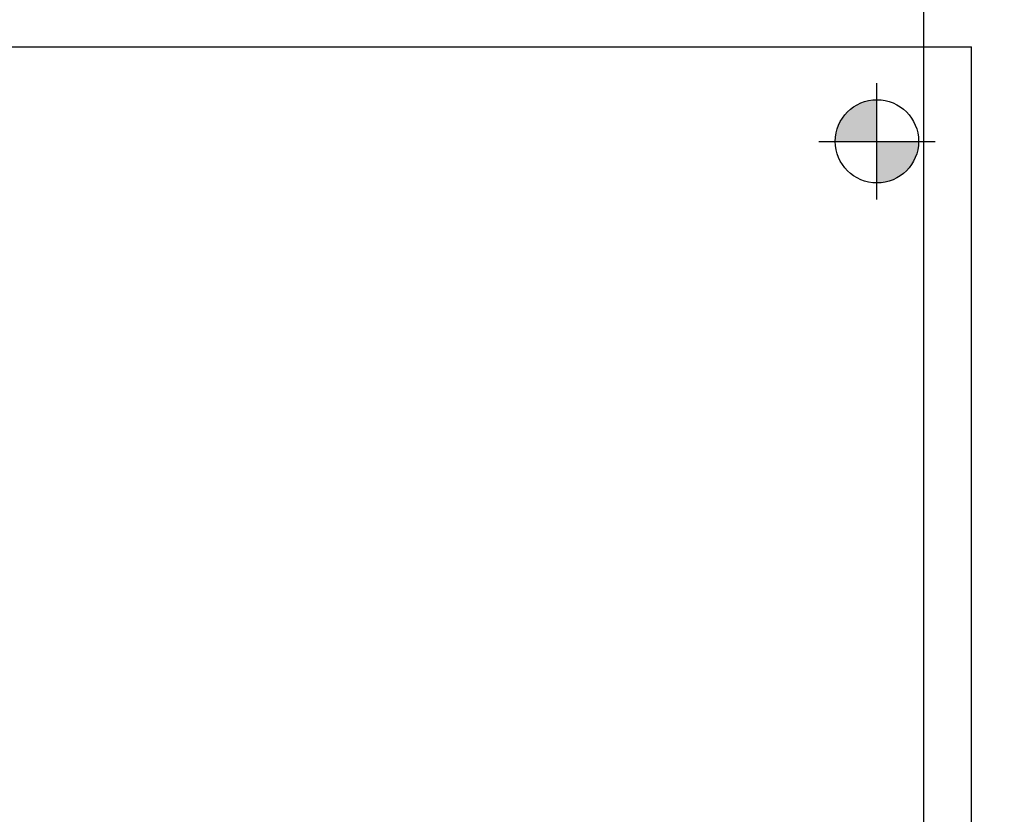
# Model space of a CAD drawing. Extents: x -11758 to 4934791, y -233543 to 1826789.
# Tile 174 of 256: x 2135394 to 2135592, y 44750 to 44910. Entities that reach past the tile are written whole.
import ezdxf

# ---------------------------------------------------------------- set-up
doc = ezdxf.new("R2010")
doc.units = 0
doc.header["$LTSCALE"] = 800
doc.header["$MEASUREMENT"] = 0
doc.layers.add('KEY PLAN', color=251, linetype='CONTINUOUS')

# ---------------------------------------------------------------- blocks, each defined once
blk = doc.blocks.new('UTCOMBINE')
at = {"layer": 'KEY PLAN'}
h = blk.add_hatch(color=256, dxfattribs=at)
h.paths.add_polyline_path([(-707790.13, 43828.03), (-707781.75, 43828.03), (-707781.75, 43836.41, 0.414214)])
h.paths.add_polyline_path([(-707773.37, 43828.03), (-707781.75, 43828.03), (-707781.75, 43819.64, 0.414214)])
h = blk.add_hatch(color=256, dxfattribs=at)
h.paths.add_polyline_path([(-707790.13, 43828.03), (-707781.75, 43828.03), (-707781.75, 43836.41, 0.414214)])
h.paths.add_polyline_path([(-707773.37, 43828.03), (-707781.75, 43828.03), (-707781.75, 43819.64, 0.414214)])
h = blk.add_hatch(color=256, dxfattribs=at)
h.paths.add_polyline_path([(-707790.13, 43828.03), (-707781.75, 43828.03), (-707781.75, 43836.41, 0.414214)])
h.paths.add_polyline_path([(-707773.37, 43828.03), (-707781.75, 43828.03), (-707781.75, 43819.64, 0.414214)])
h = blk.add_hatch(color=256, dxfattribs=at)
h.paths.add_polyline_path([(-707790.13, 43828.03), (-707781.75, 43828.03), (-707781.75, 43836.41, 0.414214)])
h.paths.add_polyline_path([(-707773.37, 43828.03), (-707781.75, 43828.03), (-707781.75, 43819.64, 0.414214)])
h = blk.add_hatch(color=256, dxfattribs=at)
h.paths.add_polyline_path([(-707790.13, 43828.03), (-707781.75, 43828.03), (-707781.75, 43836.41, 0.414214)])
h.paths.add_polyline_path([(-707773.37, 43828.03), (-707781.75, 43828.03), (-707781.75, 43819.64, 0.414214)])
h = blk.add_hatch(color=256, dxfattribs=at)
h.paths.add_polyline_path([(-707790.13, 43828.03), (-707781.75, 43828.03), (-707781.75, 43836.41, 0.414214)])
h.paths.add_polyline_path([(-707773.37, 43828.03), (-707781.75, 43828.03), (-707781.75, 43819.64, 0.414214)])
h = blk.add_hatch(color=256, dxfattribs=at)
h.paths.add_polyline_path([(-707790.13, 43828.03), (-707781.75, 43828.03), (-707781.75, 43836.41, 0.414214)])
h.paths.add_polyline_path([(-707773.37, 43828.03), (-707781.75, 43828.03), (-707781.75, 43819.64, 0.414214)])
h = blk.add_hatch(color=256, dxfattribs=at)
h.paths.add_polyline_path([(-707790.13, 43828.03), (-707781.75, 43828.03), (-707781.75, 43836.41, 0.414214)])
h.paths.add_polyline_path([(-707773.37, 43828.03), (-707781.75, 43828.03), (-707781.75, 43819.64, 0.414214)])
h = blk.add_hatch(color=256, dxfattribs=at)
h.paths.add_polyline_path([(-707790.13, 43828.03), (-707781.75, 43828.03), (-707781.75, 43836.41, 0.414214)])
h.paths.add_polyline_path([(-707773.37, 43828.03), (-707781.75, 43828.03), (-707781.75, 43819.64, 0.414214)])
h = blk.add_hatch(color=256, dxfattribs=at)
h.paths.add_polyline_path([(-707790.13, 43828.03), (-707781.75, 43828.03), (-707781.75, 43836.41, 0.414214)])
h.paths.add_polyline_path([(-707773.37, 43828.03), (-707781.75, 43828.03), (-707781.75, 43819.64, 0.414214)])
h = blk.add_hatch(color=256, dxfattribs=at)
h.paths.add_polyline_path([(-707790.13, 43828.03), (-707781.75, 43828.03), (-707781.75, 43836.41, 0.414214)])
h.paths.add_polyline_path([(-707773.37, 43828.03), (-707781.75, 43828.03), (-707781.75, 43819.64, 0.414214)])
h = blk.add_hatch(color=256, dxfattribs=at)
h.paths.add_polyline_path([(-707790.13, 43828.03), (-707781.75, 43828.03), (-707781.75, 43836.41, 0.414214)])
h.paths.add_polyline_path([(-707773.37, 43828.03), (-707781.75, 43828.03), (-707781.75, 43819.64, 0.414214)])
h = blk.add_hatch(color=256, dxfattribs=at)
h.paths.add_polyline_path([(-707790.13, 43828.03), (-707781.75, 43828.03), (-707781.75, 43836.41, 0.414214)])
h.paths.add_polyline_path([(-707773.37, 43828.03), (-707781.75, 43828.03), (-707781.75, 43819.64, 0.414214)])
h = blk.add_hatch(color=256, dxfattribs=at)
h.paths.add_polyline_path([(-707790.13, 43828.03), (-707781.75, 43828.03), (-707781.75, 43836.41, 0.414214)])
h.paths.add_polyline_path([(-707773.37, 43828.03), (-707781.75, 43828.03), (-707781.75, 43819.64, 0.414214)])
h = blk.add_hatch(color=256, dxfattribs=at)
h.paths.add_polyline_path([(-707790.13, 43828.03), (-707781.75, 43828.03), (-707781.75, 43836.41, 0.414214)])
h.paths.add_polyline_path([(-707773.37, 43828.03), (-707781.75, 43828.03), (-707781.75, 43819.64, 0.414214)])
h = blk.add_hatch(color=256, dxfattribs=at)
h.paths.add_polyline_path([(-707790.13, 43828.03), (-707781.75, 43828.03), (-707781.75, 43836.41, 0.414214)])
h.paths.add_polyline_path([(-707773.37, 43828.03), (-707781.75, 43828.03), (-707781.75, 43819.64, 0.414214)])
h = blk.add_hatch(color=256, dxfattribs=at)
h.paths.add_polyline_path([(-707790.13, 43828.03), (-707781.75, 43828.03), (-707781.75, 43836.41, 0.414214)])
h.paths.add_polyline_path([(-707773.37, 43828.03), (-707781.75, 43828.03), (-707781.75, 43819.64, 0.414214)])
h = blk.add_hatch(color=256, dxfattribs=at)
h.paths.add_polyline_path([(-707790.13, 43828.03), (-707781.75, 43828.03), (-707781.75, 43836.41, 0.414214)])
h.paths.add_polyline_path([(-707773.37, 43828.03), (-707781.75, 43828.03), (-707781.75, 43819.64, 0.414214)])
h = blk.add_hatch(color=256, dxfattribs=at)
h.paths.add_polyline_path([(-707790.13, 43828.03), (-707781.75, 43828.03), (-707781.75, 43836.41, 0.414214)])
h.paths.add_polyline_path([(-707773.37, 43828.03), (-707781.75, 43828.03), (-707781.75, 43819.64, 0.414214)])
h = blk.add_hatch(color=256, dxfattribs=at)
h.paths.add_polyline_path([(-707790.13, 43828.03), (-707781.75, 43828.03), (-707781.75, 43836.41, 0.414214)])
h.paths.add_polyline_path([(-707773.37, 43828.03), (-707781.75, 43828.03), (-707781.75, 43819.64, 0.414214)])
h = blk.add_hatch(color=256, dxfattribs=at)
h.paths.add_polyline_path([(-707790.13, 43828.03), (-707781.75, 43828.03), (-707781.75, 43836.41, 0.414214)])
h.paths.add_polyline_path([(-707773.37, 43828.03), (-707781.75, 43828.03), (-707781.75, 43819.64, 0.414214)])
h = blk.add_hatch(color=256, dxfattribs=at)
h.paths.add_polyline_path([(-707790.13, 43828.03), (-707781.75, 43828.03), (-707781.75, 43836.41, 0.414214)])
h.paths.add_polyline_path([(-707773.37, 43828.03), (-707781.75, 43828.03), (-707781.75, 43819.64, 0.414214)])
h = blk.add_hatch(color=256, dxfattribs=at)
h.paths.add_polyline_path([(-707790.13, 43828.03), (-707781.75, 43828.03), (-707781.75, 43836.41, 0.414214)])
h.paths.add_polyline_path([(-707773.37, 43828.03), (-707781.75, 43828.03), (-707781.75, 43819.64, 0.414214)])
h = blk.add_hatch(color=256, dxfattribs=at)
h.paths.add_polyline_path([(-707790.13, 43828.03), (-707781.75, 43828.03), (-707781.75, 43836.41, 0.414214)])
h.paths.add_polyline_path([(-707773.37, 43828.03), (-707781.75, 43828.03), (-707781.75, 43819.64, 0.414214)])
h = blk.add_hatch(color=256, dxfattribs=at)
h.paths.add_polyline_path([(-707790.13, 43828.03), (-707781.75, 43828.03), (-707781.75, 43836.41, 0.414214)])
h.paths.add_polyline_path([(-707773.37, 43828.03), (-707781.75, 43828.03), (-707781.75, 43819.64, 0.414214)])
h = blk.add_hatch(color=256, dxfattribs=at)
h.paths.add_polyline_path([(-707790.13, 43828.03), (-707781.75, 43828.03), (-707781.75, 43836.41, 0.414214)])
h.paths.add_polyline_path([(-707773.37, 43828.03), (-707781.75, 43828.03), (-707781.75, 43819.64, 0.414214)])
h = blk.add_hatch(color=256, dxfattribs=at)
h.paths.add_polyline_path([(-707790.13, 43828.03), (-707781.75, 43828.03), (-707781.75, 43836.41, 0.414214)])
h.paths.add_polyline_path([(-707773.37, 43828.03), (-707781.75, 43828.03), (-707781.75, 43819.64, 0.414214)])
h = blk.add_hatch(color=256, dxfattribs=at)
h.paths.add_polyline_path([(-707790.13, 43828.03), (-707781.75, 43828.03), (-707781.75, 43836.41, 0.414214)])
h.paths.add_polyline_path([(-707773.37, 43828.03), (-707781.75, 43828.03), (-707781.75, 43819.64, 0.414214)])
h = blk.add_hatch(color=256, dxfattribs=at)
h.paths.add_polyline_path([(-707790.13, 43828.03), (-707781.75, 43828.03), (-707781.75, 43836.41, 0.414214)])
h.paths.add_polyline_path([(-707773.37, 43828.03), (-707781.75, 43828.03), (-707781.75, 43819.64, 0.414214)])
h = blk.add_hatch(color=256, dxfattribs=at)
h.paths.add_polyline_path([(-707790.13, 43828.03), (-707781.75, 43828.03), (-707781.75, 43836.41, 0.414214)])
h.paths.add_polyline_path([(-707773.37, 43828.03), (-707781.75, 43828.03), (-707781.75, 43819.64, 0.414214)])
h = blk.add_hatch(color=256, dxfattribs=at)
h.paths.add_polyline_path([(-707790.13, 43828.03), (-707781.75, 43828.03), (-707781.75, 43836.41, 0.414214)])
h.paths.add_polyline_path([(-707773.37, 43828.03), (-707781.75, 43828.03), (-707781.75, 43819.64, 0.414214)])
h = blk.add_hatch(color=256, dxfattribs=at)
h.paths.add_polyline_path([(-707790.13, 43828.03), (-707781.75, 43828.03), (-707781.75, 43836.41, 0.414214)])
h.paths.add_polyline_path([(-707773.37, 43828.03), (-707781.75, 43828.03), (-707781.75, 43819.64, 0.414214)])
h = blk.add_hatch(color=256, dxfattribs=at)
h.paths.add_polyline_path([(-707790.13, 43828.03), (-707781.75, 43828.03), (-707781.75, 43836.41, 0.414214)])
h.paths.add_polyline_path([(-707773.37, 43828.03), (-707781.75, 43828.03), (-707781.75, 43819.64, 0.414214)])
h = blk.add_hatch(color=256, dxfattribs=at)
h.paths.add_polyline_path([(-707790.13, 43828.03), (-707781.75, 43828.03), (-707781.75, 43836.41, 0.414214)])
h.paths.add_polyline_path([(-707773.37, 43828.03), (-707781.75, 43828.03), (-707781.75, 43819.64, 0.414214)])
h = blk.add_hatch(color=256, dxfattribs=at)
h.paths.add_polyline_path([(-707790.13, 43828.03), (-707781.75, 43828.03), (-707781.75, 43836.41, 0.414214)])
h.paths.add_polyline_path([(-707773.37, 43828.03), (-707781.75, 43828.03), (-707781.75, 43819.64, 0.414214)])
h = blk.add_hatch(color=256, dxfattribs=at)
h.paths.add_polyline_path([(-707790.13, 43828.03), (-707781.75, 43828.03), (-707781.75, 43836.41, 0.414214)])
h.paths.add_polyline_path([(-707773.37, 43828.03), (-707781.75, 43828.03), (-707781.75, 43819.64, 0.414214)])
h = blk.add_hatch(color=256, dxfattribs=at)
h.paths.add_polyline_path([(-707790.13, 43828.03), (-707781.75, 43828.03), (-707781.75, 43836.41, 0.414214)])
h.paths.add_polyline_path([(-707773.37, 43828.03), (-707781.75, 43828.03), (-707781.75, 43819.64, 0.414214)])
h = blk.add_hatch(color=256, dxfattribs=at)
h.paths.add_polyline_path([(-707790.13, 43828.03), (-707781.75, 43828.03), (-707781.75, 43836.41, 0.414214)])
h.paths.add_polyline_path([(-707773.37, 43828.03), (-707781.75, 43828.03), (-707781.75, 43819.64, 0.414214)])
h = blk.add_hatch(color=256, dxfattribs=at)
h.paths.add_polyline_path([(-707790.13, 43828.03), (-707781.75, 43828.03), (-707781.75, 43836.41, 0.414214)])
h.paths.add_polyline_path([(-707773.37, 43828.03), (-707781.75, 43828.03), (-707781.75, 43819.64, 0.414214)])
h = blk.add_hatch(color=256, dxfattribs=at)
h.paths.add_polyline_path([(-707790.13, 43828.03), (-707781.75, 43828.03), (-707781.75, 43836.41, 0.414214)])
h.paths.add_polyline_path([(-707773.37, 43828.03), (-707781.75, 43828.03), (-707781.75, 43819.64, 0.414214)])
h = blk.add_hatch(color=256, dxfattribs=at)
h.paths.add_polyline_path([(-707790.13, 43828.03), (-707781.75, 43828.03), (-707781.75, 43836.41, 0.414214)])
h.paths.add_polyline_path([(-707773.37, 43828.03), (-707781.75, 43828.03), (-707781.75, 43819.64, 0.414214)])
h = blk.add_hatch(color=256, dxfattribs=at)
h.paths.add_polyline_path([(-707790.13, 43828.03), (-707781.75, 43828.03), (-707781.75, 43836.41, 0.414214)])
h.paths.add_polyline_path([(-707773.37, 43828.03), (-707781.75, 43828.03), (-707781.75, 43819.64, 0.414214)])
h = blk.add_hatch(color=256, dxfattribs=at)
h.paths.add_polyline_path([(-707790.13, 43828.03), (-707781.75, 43828.03), (-707781.75, 43836.41, 0.414214)])
h.paths.add_polyline_path([(-707773.37, 43828.03), (-707781.75, 43828.03), (-707781.75, 43819.64, 0.414214)])
h = blk.add_hatch(color=256, dxfattribs=at)
h.paths.add_polyline_path([(-707790.13, 43828.03), (-707781.75, 43828.03), (-707781.75, 43836.41, 0.414214)])
h.paths.add_polyline_path([(-707773.37, 43828.03), (-707781.75, 43828.03), (-707781.75, 43819.64, 0.414214)])
h = blk.add_hatch(color=256, dxfattribs=at)
h.paths.add_polyline_path([(-707790.13, 43828.03), (-707781.75, 43828.03), (-707781.75, 43836.41, 0.414214)])
h.paths.add_polyline_path([(-707773.37, 43828.03), (-707781.75, 43828.03), (-707781.75, 43819.64, 0.414214)])
h = blk.add_hatch(color=256, dxfattribs=at)
h.paths.add_polyline_path([(-707790.13, 43828.03), (-707781.75, 43828.03), (-707781.75, 43836.41, 0.414214)])
h.paths.add_polyline_path([(-707773.37, 43828.03), (-707781.75, 43828.03), (-707781.75, 43819.64, 0.414214)])
h = blk.add_hatch(color=256, dxfattribs=at)
h.paths.add_polyline_path([(-707790.13, 43828.03), (-707781.75, 43828.03), (-707781.75, 43836.41, 0.414214)])
h.paths.add_polyline_path([(-707773.37, 43828.03), (-707781.75, 43828.03), (-707781.75, 43819.64, 0.414214)])
h = blk.add_hatch(color=256, dxfattribs=at)
h.paths.add_polyline_path([(-707790.13, 43828.03), (-707781.75, 43828.03), (-707781.75, 43836.41, 0.414214)])
h.paths.add_polyline_path([(-707773.37, 43828.03), (-707781.75, 43828.03), (-707781.75, 43819.64, 0.414214)])
h = blk.add_hatch(color=256, dxfattribs=at)
h.paths.add_polyline_path([(-707790.13, 43828.03), (-707781.75, 43828.03), (-707781.75, 43836.41, 0.414214)])
h.paths.add_polyline_path([(-707773.37, 43828.03), (-707781.75, 43828.03), (-707781.75, 43819.64, 0.414214)])
h = blk.add_hatch(color=256, dxfattribs=at)
h.paths.add_polyline_path([(-707790.13, 43828.03), (-707781.75, 43828.03), (-707781.75, 43836.41, 0.414214)])
h.paths.add_polyline_path([(-707773.37, 43828.03), (-707781.75, 43828.03), (-707781.75, 43819.64, 0.414214)])
h = blk.add_hatch(color=256, dxfattribs=at)
h.paths.add_polyline_path([(-707790.13, 43828.03), (-707781.75, 43828.03), (-707781.75, 43836.41, 0.414214)])
h.paths.add_polyline_path([(-707773.37, 43828.03), (-707781.75, 43828.03), (-707781.75, 43819.64, 0.414214)])
h = blk.add_hatch(color=256, dxfattribs=at)
h.paths.add_polyline_path([(-707790.13, 43828.03), (-707781.75, 43828.03), (-707781.75, 43836.41, 0.414214)])
h.paths.add_polyline_path([(-707773.37, 43828.03), (-707781.75, 43828.03), (-707781.75, 43819.64, 0.414214)])
h = blk.add_hatch(color=256, dxfattribs=at)
h.paths.add_polyline_path([(-707790.13, 43828.03), (-707781.75, 43828.03), (-707781.75, 43836.41, 0.414214)])
h.paths.add_polyline_path([(-707773.37, 43828.03), (-707781.75, 43828.03), (-707781.75, 43819.64, 0.414214)])
h = blk.add_hatch(color=256, dxfattribs=at)
h.paths.add_polyline_path([(-707790.13, 43828.03), (-707781.75, 43828.03), (-707781.75, 43836.41, 0.414214)])
h.paths.add_polyline_path([(-707773.37, 43828.03), (-707781.75, 43828.03), (-707781.75, 43819.64, 0.414214)])
h = blk.add_hatch(color=256, dxfattribs=at)
h.paths.add_polyline_path([(-707790.13, 43828.03), (-707781.75, 43828.03), (-707781.75, 43836.41, 0.414214)])
h.paths.add_polyline_path([(-707773.37, 43828.03), (-707781.75, 43828.03), (-707781.75, 43819.64, 0.414214)])
h = blk.add_hatch(color=256, dxfattribs=at)
h.paths.add_polyline_path([(-707790.13, 43828.03), (-707781.75, 43828.03), (-707781.75, 43836.41, 0.414214)])
h.paths.add_polyline_path([(-707773.37, 43828.03), (-707781.75, 43828.03), (-707781.75, 43819.64, 0.414214)])
h = blk.add_hatch(color=256, dxfattribs=at)
h.paths.add_polyline_path([(-707790.13, 43828.03), (-707781.75, 43828.03), (-707781.75, 43836.41, 0.414214)])
h.paths.add_polyline_path([(-707773.37, 43828.03), (-707781.75, 43828.03), (-707781.75, 43819.64, 0.414214)])
h = blk.add_hatch(color=256, dxfattribs=at)
h.paths.add_polyline_path([(-707790.13, 43828.03), (-707781.75, 43828.03), (-707781.75, 43836.41, 0.414214)])
h.paths.add_polyline_path([(-707773.37, 43828.03), (-707781.75, 43828.03), (-707781.75, 43819.64, 0.414214)])
h = blk.add_hatch(color=256, dxfattribs=at)
h.paths.add_polyline_path([(-707790.13, 43828.03), (-707781.75, 43828.03), (-707781.75, 43836.41, 0.414214)])
h.paths.add_polyline_path([(-707773.37, 43828.03), (-707781.75, 43828.03), (-707781.75, 43819.64, 0.414214)])
h = blk.add_hatch(color=256, dxfattribs=at)
h.paths.add_polyline_path([(-707790.13, 43828.03), (-707781.75, 43828.03), (-707781.75, 43836.41, 0.414214)])
h.paths.add_polyline_path([(-707773.37, 43828.03), (-707781.75, 43828.03), (-707781.75, 43819.64, 0.414214)])
h = blk.add_hatch(color=256, dxfattribs=at)
h.paths.add_polyline_path([(-707790.13, 43828.03), (-707781.75, 43828.03), (-707781.75, 43836.41, 0.414214)])
h.paths.add_polyline_path([(-707773.37, 43828.03), (-707781.75, 43828.03), (-707781.75, 43819.64, 0.414214)])
h = blk.add_hatch(color=256, dxfattribs=at)
h.paths.add_polyline_path([(-707790.13, 43828.03), (-707781.75, 43828.03), (-707781.75, 43836.41, 0.414214)])
h.paths.add_polyline_path([(-707773.37, 43828.03), (-707781.75, 43828.03), (-707781.75, 43819.64, 0.414214)])
h = blk.add_hatch(color=256, dxfattribs=at)
h.paths.add_polyline_path([(-707790.13, 43828.03), (-707781.75, 43828.03), (-707781.75, 43836.41, 0.414214)])
h.paths.add_polyline_path([(-707773.37, 43828.03), (-707781.75, 43828.03), (-707781.75, 43819.64, 0.414214)])
h = blk.add_hatch(color=256, dxfattribs=at)
h.paths.add_polyline_path([(-707790.13, 43828.03), (-707781.75, 43828.03), (-707781.75, 43836.41, 0.414214)])
h.paths.add_polyline_path([(-707773.37, 43828.03), (-707781.75, 43828.03), (-707781.75, 43819.64, 0.414214)])
for p, q in [((-707800.8, 44113.8, 0), (-707800.8, 43808.98, 0)), ((-707800.8, 44113.8, 0), (-707800.8, 43808.98, 0)), ((-707800.8, 44113.8, 0), (-707800.8, 43808.98, 0)), ((-707800.8, 44113.8, 0), (-707800.8, 43808.98, 0)), ((-707800.8, 44113.8, 0), (-707800.8, 43808.98, 0)), ((-707800.8, 44113.8, 0), (-707800.8, 43808.98, 0)), ((-707800.8, 44113.8, 0), (-707800.8, 43808.98, 0)), ((-707800.8, 44113.8, 0), (-707800.8, 43808.98, 0)), ((-707800.8, 44113.8, 0), (-707800.8, 43808.98, 0)), ((-707800.8, 44113.8, 0), (-707800.8, 43808.98, 0)), ((-707800.8, 44113.8, 0), (-707800.8, 43808.98, 0)), ((-707800.8, 44113.8, 0), (-707800.8, 43808.98, 0)), ((-707800.8, 44113.8, 0), (-707800.8, 43808.98, 0)), ((-707800.8, 44113.8, 0), (-707800.8, 43808.98, 0)), ((-707800.8, 44113.8, 0), (-707800.8, 43808.98, 0)), ((-707800.8, 44113.8, 0), (-707800.8, 43808.98, 0)), ((-707800.8, 44113.8, 0), (-707800.8, 43808.98, 0)), ((-707800.8, 44113.8, 0), (-707800.8, 43808.98, 0)), ((-707800.8, 44113.8, 0), (-707800.8, 43808.98, 0)), ((-707800.8, 44113.8, 0), (-707800.8, 43808.98, 0)), ((-707800.8, 44113.8, 0), (-707800.8, 43808.98, 0)), ((-707800.8, 44113.8, 0), (-707800.8, 43808.98, 0)), ((-707800.8, 44113.8, 0), (-707800.8, 43808.98, 0)), ((-707800.8, 44113.8, 0), (-707800.8, 43808.98, 0)), ((-707800.8, 44113.8, 0), (-707800.8, 43808.98, 0)), ((-707800.8, 44113.8, 0), (-707800.8, 43808.98, 0)), ((-707800.8, 44113.8, 0), (-707800.8, 43808.98, 0)), ((-707800.8, 44113.8, 0), (-707800.8, 43808.98, 0)), ((-707800.8, 44113.8, 0), (-707800.8, 43808.98, 0)), ((-707800.8, 44113.8, 0), (-707800.8, 43808.98, 0)), ((-707800.8, 44113.8, 0), (-707800.8, 43808.98, 0)), ((-707800.8, 44113.8, 0), (-707800.8, 43808.98, 0)), ((-707800.8, 44113.8, 0), (-707800.8, 43808.98, 0)), ((-707800.8, 44113.8, 0), (-707800.8, 43808.98, 0)), ((-707800.8, 44113.8, 0), (-707800.8, 43808.98, 0)), ((-707800.8, 44113.8, 0), (-707800.8, 43808.98, 0)), ((-707800.8, 44113.8, 0), (-707800.8, 43808.98, 0)), ((-707800.8, 44113.8, 0), (-707800.8, 43808.98, 0)), ((-707800.8, 44113.8, 0), (-707800.8, 43808.98, 0)), ((-707800.8, 44113.8, 0), (-707800.8, 43808.98, 0)), ((-707800.8, 44113.8, 0), (-707800.8, 43808.98, 0)), ((-707800.8, 44113.8, 0), (-707800.8, 43808.98, 0)), ((-707800.8, 44113.8, 0), (-707800.8, 43808.98, 0)), ((-707800.8, 44113.8, 0), (-707800.8, 43808.98, 0)), ((-707800.8, 44113.8, 0), (-707800.8, 43808.98, 0)), ((-707800.8, 44113.8, 0), (-707800.8, 43808.98, 0)), ((-707800.8, 44113.8, 0), (-707800.8, 43808.98, 0)), ((-707800.8, 44113.8, 0), (-707800.8, 43808.98, 0)), ((-707800.8, 44113.8, 0), (-707800.8, 43808.98, 0)), ((-707800.8, 44113.8, 0), (-707800.8, 43808.98, 0)), ((-707800.8, 44113.8, 0), (-707800.8, 43808.98, 0)), ((-707800.8, 44113.8, 0), (-707800.8, 43808.98, 0)), ((-707800.8, 44113.8, 0), (-707800.8, 43808.98, 0)), ((-707800.8, 44113.8, 0), (-707800.8, 43808.98, 0)), ((-707800.8, 44113.8, 0), (-707800.8, 43808.98, 0)), ((-707800.8, 44113.8, 0), (-707800.8, 43808.98, 0)), ((-707800.8, 44113.8, 0), (-707800.8, 43808.98, 0)), ((-707800.8, 44113.8, 0), (-707800.8, 43808.98, 0)), ((-707800.8, 44113.8, 0), (-707800.8, 43808.98, 0)), ((-707800.8, 44113.8, 0), (-707800.8, 43808.98, 0)), ((-707800.8, 44113.8, 0), (-707800.8, 43808.98, 0)), ((-707800.8, 44113.8, 0), (-707800.8, 43808.98, 0)), ((-707800.8, 44113.8, 0), (-707800.8, 43808.98, 0)), ((-707800.8, 44113.8, 0), (-707800.8, 43808.98, 0)), ((-707791.22, 44029.91, 0), (-707791.22, 42927.56, 0)), ((-707791.22, 44029.91, 0), (-707791.22, 42927.56, 0)), ((-707791.22, 44029.91, 0), (-707791.22, 42927.56, 0)), ((-707791.22, 44029.91, 0), (-707791.22, 42927.56, 0)), ((-707781.75, 43839.74, 0), (-707781.75, 43816.31, 0)), ((-707781.75, 43839.74, 0), (-707781.75, 43816.31, 0)), ((-707781.75, 43839.74, 0), (-707781.75, 43816.31, 0)), ((-707781.75, 43839.74, 0), (-707781.75, 43816.31, 0)), ((-707781.75, 43839.74, 0), (-707781.75, 43816.31, 0)), ((-707781.75, 43839.74, 0), (-707781.75, 43816.31, 0)), ((-707781.75, 43839.74, 0), (-707781.75, 43816.31, 0)), ((-707781.75, 43839.74, 0), (-707781.75, 43816.31, 0)), ((-707781.75, 43839.74, 0), (-707781.75, 43816.31, 0)), ((-707781.75, 43839.74, 0), (-707781.75, 43816.31, 0)), ((-707781.75, 43839.74, 0), (-707781.75, 43816.31, 0)), ((-707781.75, 43839.74, 0), (-707781.75, 43816.31, 0)), ((-707781.75, 43839.74, 0), (-707781.75, 43816.31, 0)), ((-707781.75, 43839.74, 0), (-707781.75, 43816.31, 0)), ((-707781.75, 43839.74, 0), (-707781.75, 43816.31, 0)), ((-707781.75, 43839.74, 0), (-707781.75, 43816.31, 0)), ((-707781.75, 43839.74, 0), (-707781.75, 43816.31, 0)), ((-707781.75, 43839.74, 0), (-707781.75, 43816.31, 0)), ((-707781.75, 43839.74, 0), (-707781.75, 43816.31, 0)), ((-707781.75, 43839.74, 0), (-707781.75, 43816.31, 0)), ((-707781.75, 43839.74, 0), (-707781.75, 43816.31, 0)), ((-707781.75, 43839.74, 0), (-707781.75, 43816.31, 0)), ((-707781.75, 43839.74, 0), (-707781.75, 43816.31, 0)), ((-707781.75, 43839.74, 0), (-707781.75, 43816.31, 0)), ((-707781.75, 43839.74, 0), (-707781.75, 43816.31, 0)), ((-707781.75, 43839.74, 0), (-707781.75, 43816.31, 0)), ((-707781.75, 43839.74, 0), (-707781.75, 43816.31, 0)), ((-707781.75, 43839.74, 0), (-707781.75, 43816.31, 0)), ((-707781.75, 43839.74, 0), (-707781.75, 43816.31, 0)), ((-707781.75, 43839.74, 0), (-707781.75, 43816.31, 0)), ((-707781.75, 43839.74, 0), (-707781.75, 43816.31, 0)), ((-707781.75, 43839.74, 0), (-707781.75, 43816.31, 0)), ((-707781.75, 43839.74, 0), (-707781.75, 43816.31, 0)), ((-707781.75, 43839.74, 0), (-707781.75, 43816.31, 0)), ((-707781.75, 43839.74, 0), (-707781.75, 43816.31, 0)), ((-707781.75, 43839.74, 0), (-707781.75, 43816.31, 0)), ((-707781.75, 43839.74, 0), (-707781.75, 43816.31, 0)), ((-707781.75, 43839.74, 0), (-707781.75, 43816.31, 0)), ((-707781.75, 43839.74, 0), (-707781.75, 43816.31, 0)), ((-707781.75, 43839.74, 0), (-707781.75, 43816.31, 0)), ((-707781.75, 43839.74, 0), (-707781.75, 43816.31, 0)), ((-707781.75, 43839.74, 0), (-707781.75, 43816.31, 0)), ((-707781.75, 43839.74, 0), (-707781.75, 43816.31, 0)), ((-707781.75, 43839.74, 0), (-707781.75, 43816.31, 0)), ((-707781.75, 43839.74, 0), (-707781.75, 43816.31, 0)), ((-707781.75, 43839.74, 0), (-707781.75, 43816.31, 0)), ((-707781.75, 43839.74, 0), (-707781.75, 43816.31, 0)), ((-707781.75, 43839.74, 0), (-707781.75, 43816.31, 0)), ((-707781.75, 43839.74, 0), (-707781.75, 43816.31, 0)), ((-707781.75, 43839.74, 0), (-707781.75, 43816.31, 0)), ((-707781.75, 43839.74, 0), (-707781.75, 43816.31, 0)), ((-707781.75, 43839.74, 0), (-707781.75, 43816.31, 0)), ((-707781.75, 43839.74, 0), (-707781.75, 43816.31, 0)), ((-707781.75, 43839.74, 0), (-707781.75, 43816.31, 0)), ((-707781.75, 43839.74, 0), (-707781.75, 43816.31, 0)), ((-707781.75, 43839.74, 0), (-707781.75, 43816.31, 0)), ((-707781.75, 43839.74, 0), (-707781.75, 43816.31, 0)), ((-707781.75, 43839.74, 0), (-707781.75, 43816.31, 0)), ((-707781.75, 43839.74, 0), (-707781.75, 43816.31, 0)), ((-707781.75, 43839.74, 0), (-707781.75, 43816.31, 0)), ((-707781.75, 43839.74, 0), (-707781.75, 43816.31, 0)), ((-707781.75, 43839.74, 0), (-707781.75, 43816.31, 0)), ((-707781.75, 43839.74, 0), (-707781.75, 43816.31, 0)), ((-707781.75, 43839.74, 0), (-707781.75, 43816.31, 0)), ((-707770.03, 43828.03, 0), (-707793.47, 43828.03, 0)), ((-707770.03, 43828.03, 0), (-707793.47, 43828.03, 0)), ((-707770.03, 43828.03, 0), (-707793.47, 43828.03, 0)), ((-707770.03, 43828.03, 0), (-707793.47, 43828.03, 0)), ((-707770.03, 43828.03, 0), (-707793.47, 43828.03, 0)), ((-707770.03, 43828.03, 0), (-707793.47, 43828.03, 0)), ((-707770.03, 43828.03, 0), (-707793.47, 43828.03, 0)), ((-707770.03, 43828.03, 0), (-707793.47, 43828.03, 0)), ((-707770.03, 43828.03, 0), (-707793.47, 43828.03, 0)), ((-707770.03, 43828.03, 0), (-707793.47, 43828.03, 0)), ((-707770.03, 43828.03, 0), (-707793.47, 43828.03, 0)), ((-707770.03, 43828.03, 0), (-707793.47, 43828.03, 0)), ((-707770.03, 43828.03, 0), (-707793.47, 43828.03, 0)), ((-707770.03, 43828.03, 0), (-707793.47, 43828.03, 0)), ((-707770.03, 43828.03, 0), (-707793.47, 43828.03, 0)), ((-707770.03, 43828.03, 0), (-707793.47, 43828.03, 0)), ((-707770.03, 43828.03, 0), (-707793.47, 43828.03, 0)), ((-707770.03, 43828.03, 0), (-707793.47, 43828.03, 0)), ((-707770.03, 43828.03, 0), (-707793.47, 43828.03, 0)), ((-707770.03, 43828.03, 0), (-707793.47, 43828.03, 0)), ((-707770.03, 43828.03, 0), (-707793.47, 43828.03, 0)), ((-707770.03, 43828.03, 0), (-707793.47, 43828.03, 0)), ((-707770.03, 43828.03, 0), (-707793.47, 43828.03, 0)), ((-707770.03, 43828.03, 0), (-707793.47, 43828.03, 0)), ((-707770.03, 43828.03, 0), (-707793.47, 43828.03, 0)), ((-707770.03, 43828.03, 0), (-707793.47, 43828.03, 0)), ((-707770.03, 43828.03, 0), (-707793.47, 43828.03, 0)), ((-707770.03, 43828.03, 0), (-707793.47, 43828.03, 0)), ((-707770.03, 43828.03, 0), (-707793.47, 43828.03, 0)), ((-707770.03, 43828.03, 0), (-707793.47, 43828.03, 0)), ((-707770.03, 43828.03, 0), (-707793.47, 43828.03, 0)), ((-707770.03, 43828.03, 0), (-707793.47, 43828.03, 0)), ((-707770.03, 43828.03, 0), (-707793.47, 43828.03, 0)), ((-707770.03, 43828.03, 0), (-707793.47, 43828.03, 0)), ((-707770.03, 43828.03, 0), (-707793.47, 43828.03, 0)), ((-707770.03, 43828.03, 0), (-707793.47, 43828.03, 0)), ((-707770.03, 43828.03, 0), (-707793.47, 43828.03, 0)), ((-707770.03, 43828.03, 0), (-707793.47, 43828.03, 0)), ((-707770.03, 43828.03, 0), (-707793.47, 43828.03, 0)), ((-707770.03, 43828.03, 0), (-707793.47, 43828.03, 0)), ((-707770.03, 43828.03, 0), (-707793.47, 43828.03, 0)), ((-707770.03, 43828.03, 0), (-707793.47, 43828.03, 0)), ((-707770.03, 43828.03, 0), (-707793.47, 43828.03, 0)), ((-707770.03, 43828.03, 0), (-707793.47, 43828.03, 0)), ((-707770.03, 43828.03, 0), (-707793.47, 43828.03, 0)), ((-707770.03, 43828.03, 0), (-707793.47, 43828.03, 0)), ((-707770.03, 43828.03, 0), (-707793.47, 43828.03, 0)), ((-707770.03, 43828.03, 0), (-707793.47, 43828.03, 0)), ((-707770.03, 43828.03, 0), (-707793.47, 43828.03, 0)), ((-707770.03, 43828.03, 0), (-707793.47, 43828.03, 0)), ((-707770.03, 43828.03, 0), (-707793.47, 43828.03, 0)), ((-707770.03, 43828.03, 0), (-707793.47, 43828.03, 0)), ((-707770.03, 43828.03, 0), (-707793.47, 43828.03, 0)), ((-707770.03, 43828.03, 0), (-707793.47, 43828.03, 0)), ((-707770.03, 43828.03, 0), (-707793.47, 43828.03, 0)), ((-707770.03, 43828.03, 0), (-707793.47, 43828.03, 0)), ((-707770.03, 43828.03, 0), (-707793.47, 43828.03, 0)), ((-707770.03, 43828.03, 0), (-707793.47, 43828.03, 0)), ((-707770.03, 43828.03, 0), (-707793.47, 43828.03, 0)), ((-707770.03, 43828.03, 0), (-707793.47, 43828.03, 0)), ((-707770.03, 43828.03, 0), (-707793.47, 43828.03, 0)), ((-707770.03, 43828.03, 0), (-707793.47, 43828.03, 0)), ((-707770.03, 43828.03, 0), (-707793.47, 43828.03, 0)), ((-707770.03, 43828.03, 0), (-707793.47, 43828.03, 0)), ((-707495.98, 43808.98, 0), (-707800.8, 43808.98, 0)), ((-707495.98, 43808.98, 0), (-707800.8, 43808.98, 0)), ((-707495.98, 43808.98, 0), (-707800.8, 43808.98, 0)), ((-707495.98, 43808.98, 0), (-707800.8, 43808.98, 0)), ((-707495.98, 43808.98, 0), (-707800.8, 43808.98, 0)), ((-707495.98, 43808.98, 0), (-707800.8, 43808.98, 0)), ((-707495.98, 43808.98, 0), (-707800.8, 43808.98, 0)), ((-707495.98, 43808.98, 0), (-707800.8, 43808.98, 0)), ((-707495.98, 43808.98, 0), (-707800.8, 43808.98, 0)), ((-707495.98, 43808.98, 0), (-707800.8, 43808.98, 0)), ((-707495.98, 43808.98, 0), (-707800.8, 43808.98, 0)), ((-707495.98, 43808.98, 0), (-707800.8, 43808.98, 0)), ((-707495.98, 43808.98, 0), (-707800.8, 43808.98, 0)), ((-707495.98, 43808.98, 0), (-707800.8, 43808.98, 0)), ((-707495.98, 43808.98, 0), (-707800.8, 43808.98, 0)), ((-707495.98, 43808.98, 0), (-707800.8, 43808.98, 0)), ((-707495.98, 43808.98, 0), (-707800.8, 43808.98, 0)), ((-707495.98, 43808.98, 0), (-707800.8, 43808.98, 0)), ((-707495.98, 43808.98, 0), (-707800.8, 43808.98, 0)), ((-707495.98, 43808.98, 0), (-707800.8, 43808.98, 0)), ((-707495.98, 43808.98, 0), (-707800.8, 43808.98, 0)), ((-707495.98, 43808.98, 0), (-707800.8, 43808.98, 0)), ((-707495.98, 43808.98, 0), (-707800.8, 43808.98, 0)), ((-707495.98, 43808.98, 0), (-707800.8, 43808.98, 0)), ((-707495.98, 43808.98, 0), (-707800.8, 43808.98, 0)), ((-707495.98, 43808.98, 0), (-707800.8, 43808.98, 0)), ((-707495.98, 43808.98, 0), (-707800.8, 43808.98, 0)), ((-707495.98, 43808.98, 0), (-707800.8, 43808.98, 0)), ((-707495.98, 43808.98, 0), (-707800.8, 43808.98, 0)), ((-707495.98, 43808.98, 0), (-707800.8, 43808.98, 0)), ((-707495.98, 43808.98, 0), (-707800.8, 43808.98, 0)), ((-707495.98, 43808.98, 0), (-707800.8, 43808.98, 0)), ((-707495.98, 43808.98, 0), (-707800.8, 43808.98, 0)), ((-707495.98, 43808.98, 0), (-707800.8, 43808.98, 0)), ((-707495.98, 43808.98, 0), (-707800.8, 43808.98, 0)), ((-707495.98, 43808.98, 0), (-707800.8, 43808.98, 0)), ((-707495.98, 43808.98, 0), (-707800.8, 43808.98, 0)), ((-707495.98, 43808.98, 0), (-707800.8, 43808.98, 0)), ((-707495.98, 43808.98, 0), (-707800.8, 43808.98, 0)), ((-707495.98, 43808.98, 0), (-707800.8, 43808.98, 0)), ((-707495.98, 43808.98, 0), (-707800.8, 43808.98, 0)), ((-707495.98, 43808.98, 0), (-707800.8, 43808.98, 0)), ((-707495.98, 43808.98, 0), (-707800.8, 43808.98, 0)), ((-707495.98, 43808.98, 0), (-707800.8, 43808.98, 0)), ((-707495.98, 43808.98, 0), (-707800.8, 43808.98, 0)), ((-707495.98, 43808.98, 0), (-707800.8, 43808.98, 0)), ((-707495.98, 43808.98, 0), (-707800.8, 43808.98, 0)), ((-707495.98, 43808.98, 0), (-707800.8, 43808.98, 0)), ((-707495.98, 43808.98, 0), (-707800.8, 43808.98, 0)), ((-707495.98, 43808.98, 0), (-707800.8, 43808.98, 0)), ((-707495.98, 43808.98, 0), (-707800.8, 43808.98, 0)), ((-707495.98, 43808.98, 0), (-707800.8, 43808.98, 0)), ((-707495.98, 43808.98, 0), (-707800.8, 43808.98, 0)), ((-707495.98, 43808.98, 0), (-707800.8, 43808.98, 0)), ((-707495.98, 43808.98, 0), (-707800.8, 43808.98, 0)), ((-707495.98, 43808.98, 0), (-707800.8, 43808.98, 0)), ((-707495.98, 43808.98, 0), (-707800.8, 43808.98, 0)), ((-707495.98, 43808.98, 0), (-707800.8, 43808.98, 0)), ((-707495.98, 43808.98, 0), (-707800.8, 43808.98, 0)), ((-707495.98, 43808.98, 0), (-707800.8, 43808.98, 0)), ((-707495.98, 43808.98, 0), (-707800.8, 43808.98, 0)), ((-707495.98, 43808.98, 0), (-707800.8, 43808.98, 0)), ((-707495.98, 43808.98, 0), (-707800.8, 43808.98, 0)), ((-707495.98, 43808.98, 0), (-707800.8, 43808.98, 0))]:
    blk.add_line(p, q, dxfattribs=at)
for centre, radius in [((-707648.39, 43961.39, 0), 361.31), ((-707781.75, 43828.03, 0), 8.38), ((-707781.75, 43828.03, 0), 8.38), ((-707781.75, 43828.03, 0), 8.38), ((-707781.75, 43828.03, 0), 8.38), ((-707781.75, 43828.03, 0), 8.38), ((-707781.75, 43828.03, 0), 8.38), ((-707781.75, 43828.03, 0), 8.38), ((-707781.75, 43828.03, 0), 8.38), ((-707781.75, 43828.03, 0), 8.38), ((-707781.75, 43828.03, 0), 8.38), ((-707781.75, 43828.03, 0), 8.38), ((-707781.75, 43828.03, 0), 8.38), ((-707781.75, 43828.03, 0), 8.38), ((-707781.75, 43828.03, 0), 8.38), ((-707781.75, 43828.03, 0), 8.38), ((-707781.75, 43828.03, 0), 8.38), ((-707781.75, 43828.03, 0), 8.38), ((-707781.75, 43828.03, 0), 8.38), ((-707781.75, 43828.03, 0), 8.38), ((-707781.75, 43828.03, 0), 8.38), ((-707781.75, 43828.03, 0), 8.38), ((-707781.75, 43828.03, 0), 8.38), ((-707781.75, 43828.03, 0), 8.38), ((-707781.75, 43828.03, 0), 8.38), ((-707781.75, 43828.03, 0), 8.38), ((-707781.75, 43828.03, 0), 8.38), ((-707781.75, 43828.03, 0), 8.38), ((-707781.75, 43828.03, 0), 8.38), ((-707781.75, 43828.03, 0), 8.38), ((-707781.75, 43828.03, 0), 8.38), ((-707781.75, 43828.03, 0), 8.38), ((-707781.75, 43828.03, 0), 8.38), ((-707781.75, 43828.03, 0), 8.38), ((-707781.75, 43828.03, 0), 8.38), ((-707781.75, 43828.03, 0), 8.38), ((-707781.75, 43828.03, 0), 8.38), ((-707781.75, 43828.03, 0), 8.38), ((-707781.75, 43828.03, 0), 8.38), ((-707781.75, 43828.03, 0), 8.38), ((-707781.75, 43828.03, 0), 8.38), ((-707781.75, 43828.03, 0), 8.38), ((-707781.75, 43828.03, 0), 8.38), ((-707781.75, 43828.03, 0), 8.38), ((-707781.75, 43828.03, 0), 8.38), ((-707781.75, 43828.03, 0), 8.38), ((-707781.75, 43828.03, 0), 8.38), ((-707781.75, 43828.03, 0), 8.38), ((-707781.75, 43828.03, 0), 8.38), ((-707781.75, 43828.03, 0), 8.38), ((-707781.75, 43828.03, 0), 8.38), ((-707781.75, 43828.03, 0), 8.38), ((-707781.75, 43828.03, 0), 8.38), ((-707781.75, 43828.03, 0), 8.38), ((-707781.75, 43828.03, 0), 8.38), ((-707781.75, 43828.03, 0), 8.38), ((-707781.75, 43828.03, 0), 8.38), ((-707781.75, 43828.03, 0), 8.38), ((-707781.75, 43828.03, 0), 8.38), ((-707781.75, 43828.03, 0), 8.38), ((-707781.75, 43828.03, 0), 8.38), ((-707781.75, 43828.03, 0), 8.38), ((-707781.75, 43828.03, 0), 8.38), ((-707781.75, 43828.03, 0), 8.38), ((-707781.75, 43828.03, 0), 8.38)]:
    blk.add_circle(centre, radius, dxfattribs=at)

msp = doc.modelspace()

# ---------------------------------------------------------------- block references
at = {"layer": 'KEY PLAN', "rotation": 180}
msp.add_blockref('UTCOMBINE', (1427784.7, 88713.58, 0), dxfattribs=at)

doc.saveas('drawing.dxf')
